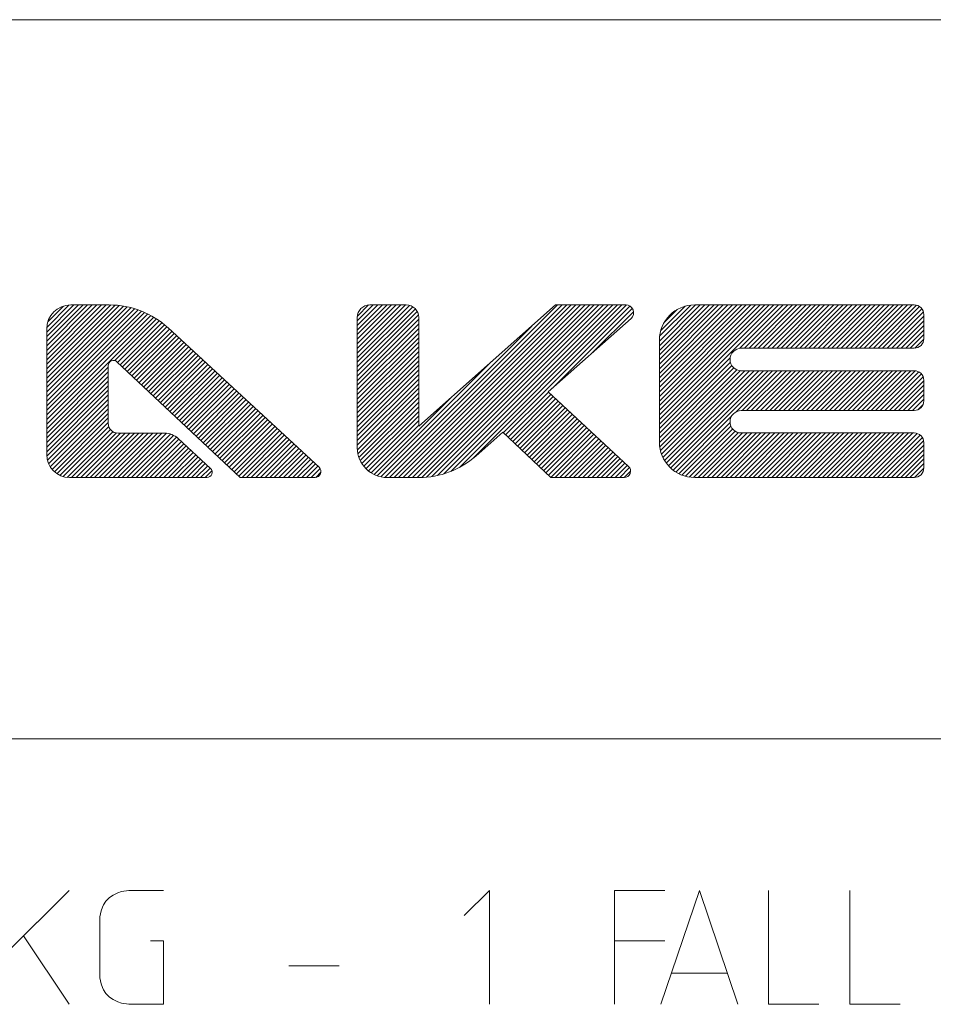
# Model space of a CAD drawing. Header units: millimetres. Extents: x 3 to 207, y 3 to 294.
# Tile 48 of 61: x 68 to 96, y 264 to 294. Entities that reach past the tile are written whole.
import ezdxf

# ---------------------------------------------------------------- set-up
doc = ezdxf.new("R2010")
doc.units = ezdxf.units.MM
doc.layers.add('1', color=7, linetype='CONTINUOUS', true_color=0xffffff)

msp = doc.modelspace()

# ---------------------------------------------------------------- linework, layer by layer
at = {"layer": '1', "color": 7, "linetype": 'Continuous', "lineweight": 18}
for p, q in [((3, 294), (105, 294)), ((3, 271.910217), (207, 271.910217))]:
    msp.add_line(p, q, dxfattribs=at)
at = {"layer": '1', "color": 251, "linetype": 'Continuous', "lineweight": 13}
for p, q in [((68.331215, 283.416565), (70.154472, 285.239838)), ((68.331215, 283.557983), (70.013046, 285.239838)), ((68.331215, 283.699432), (69.87162, 285.239838)), ((68.331215, 283.84082), (69.730209, 285.239838)), ((68.331215, 283.982269), (69.588783, 285.239838)), ((68.331215, 284.123688), (69.447357, 285.239838)), ((68.331215, 284.265106), (69.305939, 285.239838)), ((68.331215, 284.406525), (69.16452, 285.239838)), ((68.331215, 283.275177), (70.295532, 285.239471)), ((68.331215, 283.133728), (70.431252, 285.233765)), ((68.331215, 282.99231), (70.560738, 285.221832)), ((68.331215, 282.850891), (70.684692, 285.204376)), ((68.331215, 282.709473), (70.803688, 285.181946)), ((68.332748, 284.549469), (69.021561, 285.238281)), ((68.365227, 284.723389), (68.847664, 285.205811)), ((77.867821, 283.760803), (79.346863, 285.239838)), ((77.867821, 283.902222), (79.205437, 285.239838)), ((77.867821, 284.04364), (79.064011, 285.239838)), ((77.867821, 284.185059), (78.922592, 285.239838)), ((77.867821, 284.326477), (78.781174, 285.239838)), ((77.867821, 284.467896), (78.639748, 285.239838)), ((77.867821, 284.609314), (78.498329, 285.239838)), ((77.867821, 284.750763), (78.356911, 285.239838)), ((77.867821, 283.619354), (79.474503, 285.226044)), ((77.867821, 283.477966), (79.573036, 285.183167)), ((77.869537, 284.89389), (78.213776, 285.238129)), ((78.715683, 279.941742), (84.013763, 285.239838)), ((78.854584, 279.939209), (84.155182, 285.239838)), ((78.99601, 279.939209), (84.2966, 285.239838)), ((79.137428, 279.939209), (84.438026, 285.239838)), ((79.278847, 279.939209), (84.579453, 285.239838)), ((79.420273, 279.939209), (84.720871, 285.239838)), ((79.561691, 279.939209), (84.862289, 285.239838)), ((79.70311, 279.939209), (85.003716, 285.239838)), ((79.845726, 279.94043), (85.145134, 285.239838)), ((79.995995, 279.94928), (85.286552, 285.239838)), ((80.156487, 279.968353), (85.427979, 285.239838)), ((80.329948, 280.000397), (85.569397, 285.239838)), ((80.52092, 280.049927), (85.710815, 285.239838)), ((80.737961, 280.125549), (85.852242, 285.239838)), ((81.001831, 280.247986), (85.99366, 285.239838)), ((81.423233, 280.527985), (86.134064, 285.2388)), ((82.350586, 281.313904), (86.239845, 285.203156)), ((87.143356, 281.581177), (90.801987, 285.239838)), ((87.143356, 281.722626), (90.660568, 285.239838)), ((87.143356, 281.864044), (90.51915, 285.239838)), ((87.143356, 282.005463), (90.377724, 285.239838)), ((87.143356, 282.146881), (90.236305, 285.239838)), ((87.143356, 282.2883), (90.094879, 285.239838)), ((87.143356, 282.429718), (89.953461, 285.239838)), ((87.143356, 282.571136), (89.812042, 285.239838)), ((87.143356, 282.712585), (89.670609, 285.239838)), ((87.143356, 282.853973), (89.529198, 285.239838)), ((87.143356, 282.995422), (89.387779, 285.239838)), ((87.143356, 283.136841), (89.246346, 285.239838)), ((87.143356, 283.278229), (89.104935, 285.239838)), ((87.143356, 283.419678), (88.963516, 285.239838)), ((87.143356, 283.561096), (88.822083, 285.239838)), ((87.143356, 283.702515), (88.680664, 285.239838)), ((87.143356, 283.843933), (88.539253, 285.239838)), ((87.143356, 283.985352), (88.39782, 285.239838)), ((87.143356, 284.12677), (88.256401, 285.239838)), ((87.150085, 284.274933), (88.108261, 285.233093)), ((87.184685, 284.450958), (87.932228, 285.198486)), ((89.611122, 283.907532), (90.943413, 285.239838)), ((89.755875, 283.910889), (91.084831, 285.239838)), ((89.897308, 283.910889), (91.22625, 285.239838)), ((90.038727, 283.910889), (91.367676, 285.239838)), ((90.180145, 283.910889), (91.509094, 285.239838)), ((90.321571, 283.910889), (91.650513, 285.239838)), ((90.46299, 283.910889), (91.791939, 285.239838)), ((90.604408, 283.910889), (91.933357, 285.239838)), ((90.745834, 283.910889), (92.074776, 285.239838)), ((90.887253, 283.910889), (92.216202, 285.239838)), ((91.028671, 283.910889), (92.35762, 285.239838)), ((91.170097, 283.910889), (92.499039, 285.239838)), ((91.311516, 283.910889), (92.640465, 285.239838)), ((91.452934, 283.910889), (92.781883, 285.239838)), ((91.59436, 283.910889), (92.923309, 285.239838)), ((91.735779, 283.910889), (93.064728, 285.239838)), ((91.877205, 283.910889), (93.206146, 285.239838)), ((92.018623, 283.910889), (93.34758, 285.239838)), ((92.160042, 283.910889), (93.488991, 285.239838)), ((92.301468, 283.910889), (93.630409, 285.239838)), ((92.442886, 283.910889), (93.771843, 285.239838)), ((92.584305, 283.910889), (93.913261, 285.239838)), ((92.725731, 283.910889), (94.054672, 285.239838)), ((92.867149, 283.910889), (94.196106, 285.239838)), ((93.008568, 283.910889), (94.337524, 285.239838)), ((93.149994, 283.910889), (94.478935, 285.239838)), ((93.291412, 283.910889), (94.620369, 285.239838)), ((93.432831, 283.910889), (94.761787, 285.239838)), ((93.574257, 283.910889), (94.903206, 285.239838)), ((93.715675, 283.910889), (95.036758, 285.231964)), ((93.857094, 283.910889), (95.134834, 285.188629)), ((68.331215, 282.568054), (70.918167, 285.154999)), ((68.331215, 282.426605), (71.028481, 285.123901)), ((68.331215, 282.285217), (71.134933, 285.088928)), ((68.331215, 282.143768), (71.237755, 285.050323)), ((68.331215, 282.00235), (71.337143, 285.008301)), ((68.331215, 281.860931), (71.433273, 284.963013)), ((68.331215, 281.719513), (71.526268, 284.914581)), ((77.867821, 283.336548), (79.650978, 285.11969)), ((77.867821, 283.195099), (79.710045, 285.037323)), ((77.867821, 283.053711), (79.747345, 284.933197)), ((83.861771, 282.683685), (86.311882, 285.133789)), ((85.094292, 283.77478), (86.351158, 285.031647)), ((87.288017, 284.695709), (87.687469, 285.095154)), ((93.998528, 283.910889), (95.206566, 285.118927)), ((94.139938, 283.910889), (95.252357, 285.023285)), ((94.281372, 283.910889), (95.262589, 284.89209)), ((68.331215, 281.578094), (71.616257, 284.863129)), ((70.423241, 283.528717), (71.703323, 284.808807)), ((70.508736, 283.472778), (71.78756, 284.751587)), ((70.581696, 283.404327), (71.869011, 284.69162)), ((70.654648, 283.335846), (71.947731, 284.628906)), ((77.867821, 282.912262), (79.754868, 284.799316)), ((77.867821, 282.770844), (79.754868, 284.657898)), ((78.592003, 279.959503), (83.224434, 284.591919)), ((94.422791, 283.910889), (95.262589, 284.750702)), ((94.564201, 283.910889), (95.262589, 284.609253)), ((70.7276, 283.267365), (72.023758, 284.563538)), ((70.80056, 283.198914), (72.097534, 284.49588)), ((70.873512, 283.130463), (72.171059, 284.427979)), ((70.946465, 283.061981), (72.244583, 284.360107)), ((71.019417, 282.9935), (72.3181, 284.292206)), ((77.867821, 282.629425), (79.754868, 284.516479)), ((77.867821, 282.488007), (79.754868, 284.375031)), ((94.705635, 283.910889), (95.262589, 284.467834)), ((94.847054, 283.910889), (95.262589, 284.326416)), ((71.092377, 282.925049), (72.391624, 284.224304)), ((71.165337, 282.856598), (72.465141, 284.156403)), ((71.238281, 282.788116), (72.538666, 284.088501)), ((71.311241, 282.719635), (72.61219, 284.020599)), ((77.867821, 282.346588), (79.754868, 284.233643)), ((77.867821, 282.205139), (79.754868, 284.092194)), ((94.989151, 283.91156), (95.261909, 284.184326)), ((71.384193, 282.651184), (72.685707, 283.952698)), ((71.457153, 282.582733), (72.759232, 283.884796)), ((71.530106, 282.514252), (72.832756, 283.816895)), ((71.603058, 282.44577), (72.906273, 283.748993)), ((71.676018, 282.377319), (72.979797, 283.681091)), ((77.867821, 282.063751), (79.754868, 283.950775)), ((77.867821, 281.922302), (79.754868, 283.809387)), ((77.867821, 281.780884), (79.754868, 283.667938)), ((71.74897, 282.308838), (73.053322, 283.61319)), ((71.821922, 282.240387), (73.126839, 283.545319)), ((71.894875, 282.171906), (73.200363, 283.477417)), ((71.967834, 282.103455), (73.273888, 283.409515)), ((77.867821, 281.639465), (79.754868, 283.52652)), ((77.867821, 281.498047), (79.754868, 283.385101)), ((78.481552, 279.990479), (81.991913, 283.500824)), ((87.143356, 281.439789), (89.316673, 283.613098)), ((87.143356, 281.29834), (89.324196, 283.479187)), ((87.143356, 281.156921), (89.366837, 283.380432)), ((68.331215, 281.436676), (70.218132, 283.323608)), ((68.331215, 281.295258), (70.218132, 283.182159)), ((72.040787, 282.034973), (73.347404, 283.341583)), ((72.113739, 281.966522), (73.420929, 283.273682)), ((72.186699, 281.898041), (73.494453, 283.20578)), ((72.259651, 281.82959), (73.56797, 283.137909)), ((72.332603, 281.761108), (73.641495, 283.070007)), ((77.867821, 281.356628), (79.754868, 283.243683)), ((77.867821, 281.21521), (79.754868, 283.102264)), ((87.143387, 281.015533), (89.432167, 283.304321)), ((87.152603, 280.883362), (89.518547, 283.249298)), ((87.175056, 280.764374), (89.631256, 283.220581)), ((87.20797, 280.655853), (89.771561, 283.219452)), ((87.249702, 280.556183), (89.912987, 283.219452)), ((87.29924, 280.464294), (90.054405, 283.219452)), ((87.355919, 280.379547), (90.195824, 283.219452)), ((87.419357, 280.301544), (90.33725, 283.219452)), ((87.489349, 280.230133), (90.478668, 283.219452)), ((87.56588, 280.165222), (90.620087, 283.219452)), ((89.502716, 281.960663), (90.761513, 283.219452)), ((89.681503, 281.998016), (90.902931, 283.219452)), ((89.822922, 281.998016), (91.04435, 283.219452)), ((89.964348, 281.998016), (91.185776, 283.219452)), ((90.105766, 281.998016), (91.327194, 283.219452)), ((90.247185, 281.998016), (91.46862, 283.219452)), ((90.388618, 281.998016), (91.610039, 283.219452)), ((90.530029, 281.998016), (91.751457, 283.219452)), ((90.671448, 281.998016), (91.892883, 283.219452)), ((90.812881, 281.998016), (92.034302, 283.219452)), ((90.9543, 281.998016), (92.17572, 283.219452)), ((91.095711, 281.998016), (92.317146, 283.219452)), ((91.237144, 281.998016), (92.458565, 283.219452)), ((91.378563, 281.998016), (92.599983, 283.219452)), ((91.519974, 281.998016), (92.741409, 283.219452)), ((91.661407, 281.998016), (92.882828, 283.219452)), ((91.802826, 281.998016), (93.024246, 283.219452)), ((91.944244, 281.998016), (93.165672, 283.219452)), ((92.08567, 281.998016), (93.307091, 283.219452)), ((92.227089, 281.998016), (93.448509, 283.219452)), ((92.368507, 281.998016), (93.589935, 283.219452)), ((92.509933, 281.998016), (93.731354, 283.219452)), ((92.651352, 281.998016), (93.872772, 283.219452)), ((92.792778, 281.998016), (94.014206, 283.219452)), ((92.934196, 281.998016), (94.155617, 283.219452)), ((93.075615, 281.998016), (94.29705, 283.219452)), ((93.217041, 281.998016), (94.438469, 283.219452)), ((93.358459, 281.998016), (94.579887, 283.219452)), ((93.499878, 281.998016), (94.721313, 283.219452)), ((93.641304, 281.998016), (94.862732, 283.219452)), ((93.782722, 281.998016), (95.002289, 283.21759)), ((93.924141, 281.998016), (95.109741, 283.183624)), ((94.065567, 281.998016), (95.188515, 283.120972)), ((68.331215, 281.153839), (70.218132, 283.040771)), ((68.331215, 281.012421), (70.218132, 282.899323)), ((72.405563, 281.692657), (73.715019, 283.002106)), ((72.478516, 281.624176), (73.788536, 282.934204)), ((72.551468, 281.555695), (73.862061, 282.866302)), ((72.62442, 281.487244), (73.935585, 282.798401)), ((77.867821, 281.073792), (79.754868, 282.960815)), ((77.867821, 280.932373), (79.754868, 282.819427)), ((94.206985, 281.998016), (95.242294, 283.033325)), ((94.348404, 281.998016), (95.262589, 282.912201)), ((94.48983, 281.998016), (95.262589, 282.770782)), ((68.331215, 280.871002), (70.218132, 282.757904)), ((68.331215, 280.729553), (70.218132, 282.616486)), ((68.333069, 280.590027), (70.218132, 282.475067)), ((72.69738, 281.418793), (74.009109, 282.730499)), ((72.770332, 281.350311), (74.082626, 282.662598)), ((72.843285, 281.28183), (74.156151, 282.594696)), ((72.916245, 281.213379), (74.229675, 282.526794)), ((72.989197, 281.144928), (74.303192, 282.458893)), ((77.869919, 280.79303), (79.754868, 282.677979)), ((77.886971, 280.668671), (79.754868, 282.53656)), ((82.423439, 281.245331), (83.737114, 282.559021)), ((82.496277, 281.176758), (83.810555, 282.491058)), ((94.631248, 281.998016), (95.262589, 282.629364)), ((94.772667, 281.998016), (95.262589, 282.487946)), ((68.352806, 280.468323), (70.218132, 282.333649)), ((68.388725, 280.362823), (70.218132, 282.19223)), ((73.062149, 281.076447), (74.376717, 282.390991)), ((73.135109, 281.007965), (74.450241, 282.32312)), ((73.208061, 280.939514), (74.523758, 282.255219)), ((73.281021, 280.871063), (74.597275, 282.187317)), ((77.917419, 280.557678), (79.754868, 282.395142)), ((77.958595, 280.457458), (79.754868, 282.253723)), ((78.381752, 280.032104), (80.759399, 282.409729)), ((82.56913, 281.108185), (83.883995, 282.423065)), ((82.641968, 281.039612), (83.957436, 282.355072)), ((82.714813, 280.971039), (84.030876, 282.287079)), ((82.787666, 280.902435), (84.104317, 282.219116)), ((94.914093, 281.998016), (95.262589, 282.346527)), ((95.075386, 282.017883), (95.242706, 282.185211)), ((68.437332, 280.269989), (70.218132, 282.050812)), ((68.49691, 280.188171), (70.218132, 281.909363)), ((73.353966, 280.802582), (74.670807, 282.119415)), ((73.426926, 280.7341), (74.744324, 282.051514)), ((73.499878, 280.665649), (74.817841, 281.983612)), ((73.572838, 280.597198), (74.891373, 281.91571)), ((78.00901, 280.366455), (79.754868, 282.112305)), ((78.06778, 280.283813), (79.754868, 281.970886)), ((82.860504, 280.833893), (84.177757, 282.151123)), ((82.933357, 280.765289), (84.251198, 282.08316)), ((83.006195, 280.696747), (84.324638, 282.015167)), ((83.079041, 280.628143), (84.398079, 281.947174)), ((83.151886, 280.559601), (84.471527, 281.879211)), ((68.566719, 280.116547), (70.218132, 281.767975)), ((68.646721, 280.055115), (70.218132, 281.626526)), ((73.64579, 280.528717), (74.96489, 281.847809)), ((73.718742, 280.460236), (75.038414, 281.779907)), ((73.791702, 280.391785), (75.111931, 281.712006)), ((73.864655, 280.323303), (75.185455, 281.644104)), ((73.937607, 280.254852), (75.25898, 281.576202)), ((78.134445, 280.209045), (79.754868, 281.829468)), ((78.208855, 280.142029), (79.754868, 281.688049)), ((83.224731, 280.490997), (84.54496, 281.811218)), ((83.297577, 280.422424), (84.618401, 281.743256)), ((83.370422, 280.353851), (84.691841, 281.675262)), ((83.443268, 280.285278), (84.765282, 281.6073)), ((87.649101, 280.107056), (89.3507, 281.808655)), ((87.739357, 280.055878), (89.314026, 281.630554)), ((68.737503, 280.004486), (70.235153, 281.502136)), ((68.840576, 279.966125), (70.285851, 281.411407)), ((68.959007, 279.943146), (70.361038, 281.345184)), ((69.096512, 279.939209), (70.462563, 281.305267)), ((69.23793, 279.939209), (70.598358, 281.299652)), ((69.379356, 279.939209), (70.739777, 281.299652)), ((69.520775, 279.939209), (70.881203, 281.299652)), ((69.662193, 279.939209), (71.022621, 281.299652)), ((69.803619, 279.939209), (71.16404, 281.299652)), ((69.945038, 279.939209), (71.305466, 281.299652)), ((70.086464, 279.939209), (71.446884, 281.299652)), ((70.227882, 279.939209), (71.588303, 281.299652)), ((70.369301, 279.939209), (71.729729, 281.299652)), ((70.510727, 279.939209), (71.871147, 281.299652)), ((70.652145, 279.939209), (72.00946, 281.29657)), ((70.793564, 279.939209), (72.127266, 281.272919)), ((74.010567, 280.186371), (75.332497, 281.508301)), ((74.083519, 280.11792), (75.406021, 281.44043)), ((74.156471, 280.049438), (75.479546, 281.372528)), ((74.229424, 279.980988), (75.553062, 281.304626)), ((78.291138, 280.082886), (79.754868, 281.546631)), ((83.516113, 280.216705), (84.83873, 281.539307)), ((83.588959, 280.148132), (84.912163, 281.471313)), ((83.661804, 280.079559), (84.985603, 281.403351)), ((83.73465, 280.010956), (85.059052, 281.335388)), ((83.807495, 279.942383), (85.132484, 281.267395)), ((87.83725, 280.01236), (89.341209, 281.516296)), ((87.943687, 279.977386), (89.395218, 281.428894)), ((88.060165, 279.952423), (89.470367, 281.36261)), ((88.189117, 279.939972), (89.56797, 281.318817)), ((88.329819, 279.939209), (89.697182, 281.30661)), ((88.47123, 279.939209), (89.8386, 281.30661)), ((88.612663, 279.939209), (89.980026, 281.30661)), ((88.754082, 279.939209), (90.121445, 281.30661)), ((88.895508, 279.939209), (90.262863, 281.30661)), ((89.036926, 279.939209), (90.404297, 281.30661)), ((89.178345, 279.939209), (90.545708, 281.30661)), ((89.319771, 279.939209), (90.687126, 281.30661)), ((89.461189, 279.939209), (90.82856, 281.30661)), ((89.602608, 279.939209), (90.969978, 281.30661)), ((89.744034, 279.939209), (91.111389, 281.30661)), ((89.885452, 279.939209), (91.252823, 281.30661)), ((90.026871, 279.939209), (91.394241, 281.30661)), ((90.168297, 279.939209), (91.53566, 281.30661)), ((90.309715, 279.939209), (91.677086, 281.30661)), ((90.451134, 279.939209), (91.818504, 281.30661)), ((90.59256, 279.939209), (91.959923, 281.30661)), ((90.733978, 279.939209), (92.101349, 281.30661)), ((90.875397, 279.939209), (92.242767, 281.30661)), ((91.016823, 279.939209), (92.384193, 281.30661)), ((91.158241, 279.939209), (92.525612, 281.30661)), ((91.299667, 279.939209), (92.66703, 281.30661)), ((91.441086, 279.939209), (92.808456, 281.30661)), ((91.582504, 279.939209), (92.949875, 281.30661)), ((91.72393, 279.939209), (93.091293, 281.30661)), ((91.865349, 279.939209), (93.232719, 281.30661)), ((92.006767, 279.939209), (93.374138, 281.30661)), ((92.148201, 279.939209), (93.515556, 281.30661)), ((92.289612, 279.939209), (93.656982, 281.30661)), ((92.43103, 279.939209), (93.798401, 281.30661)), ((92.572464, 279.939209), (93.939819, 281.30661)), ((92.713882, 279.939209), (94.081245, 281.30661)), ((92.855293, 279.939209), (94.222664, 281.30661)), ((92.996727, 279.939209), (94.364082, 281.30661)), ((93.138145, 279.939209), (94.505508, 281.30661)), ((93.279556, 279.939209), (94.646927, 281.30661)), ((93.42099, 279.939209), (94.788345, 281.30661)), ((93.562408, 279.939209), (94.929771, 281.30661)), ((93.703827, 279.939209), (95.057579, 281.292969)), ((70.93499, 279.939209), (72.228027, 281.232269)), ((71.076416, 279.939209), (72.315338, 281.178162)), ((71.217834, 279.939209), (72.39138, 281.112762)), ((71.359253, 279.939209), (72.464897, 281.044861)), ((71.500679, 279.939209), (72.538414, 280.976959)), ((74.329102, 279.939209), (75.626587, 281.236725)), ((74.47052, 279.939209), (75.700111, 281.168823)), ((74.611946, 279.939209), (75.773628, 281.100922)), ((74.753365, 279.939209), (75.847153, 281.03302)), ((74.894783, 279.939209), (75.920677, 280.965118)), ((83.945755, 279.939209), (85.205925, 281.199402)), ((84.087173, 279.939209), (85.279373, 281.131409)), ((84.2286, 279.939209), (85.352806, 281.063446)), ((84.370018, 279.939209), (85.426254, 280.995453)), ((93.845253, 279.939209), (95.150177, 281.244141)), ((93.986671, 279.939209), (95.217293, 281.16983)), ((94.128098, 279.939209), (95.257339, 281.068481)), ((71.642097, 279.939209), (72.611938, 280.909088)), ((71.783516, 279.939209), (72.685463, 280.841187)), ((71.924942, 279.939209), (72.75898, 280.773285)), ((72.06636, 279.939209), (72.832504, 280.705383)), ((75.036209, 279.939209), (75.994194, 280.897217)), ((75.177628, 279.939209), (76.067719, 280.829315)), ((75.319054, 279.939209), (76.141243, 280.761414)), ((75.460472, 279.939209), (76.21476, 280.693512)), ((84.511436, 279.939209), (85.499687, 280.92749)), ((84.652863, 279.939209), (85.573128, 280.859497)), ((84.794281, 279.939209), (85.646576, 280.791504)), ((84.935699, 279.939209), (85.720009, 280.723541)), ((85.077126, 279.939209), (85.793457, 280.655548)), ((94.269516, 279.939209), (95.262589, 280.932312)), ((94.410934, 279.939209), (95.262589, 280.790894)), ((94.552361, 279.939209), (95.262589, 280.649475)), ((72.207779, 279.939209), (72.906029, 280.637482)), ((72.349205, 279.939209), (72.979546, 280.56958)), ((72.490623, 279.939209), (73.05307, 280.501678)), ((72.632042, 279.939209), (73.126595, 280.433777)), ((72.773468, 279.939209), (73.200111, 280.365875)), ((75.601891, 279.939209), (76.288284, 280.625641)), ((75.743317, 279.939209), (76.361809, 280.557739)), ((75.884735, 279.939209), (76.435326, 280.489838)), ((76.026161, 279.939209), (76.50885, 280.421906)), ((76.16758, 279.939209), (76.582375, 280.354004)), ((85.218552, 279.939209), (85.866898, 280.587585)), ((85.359962, 279.939209), (85.940331, 280.519592)), ((85.501389, 279.939209), (86.013779, 280.45163)), ((85.642815, 279.939209), (86.087219, 280.383636)), ((94.693779, 279.939209), (95.262589, 280.508026)), ((94.835197, 279.939209), (95.262589, 280.366638)), ((72.914886, 279.939209), (73.273636, 280.297974)), ((73.056305, 279.939209), (73.34716, 280.230072)), ((73.197731, 279.939209), (73.404984, 280.146484)), ((76.309006, 279.939209), (76.655891, 280.286102)), ((76.450424, 279.939209), (76.724716, 280.213531)), ((76.59314, 279.940521), (76.750206, 280.097595)), ((85.784233, 279.939209), (86.160652, 280.315643)), ((85.925652, 279.939209), (86.229668, 280.243256)), ((86.067108, 279.93927), (86.260979, 280.133118)), ((94.976715, 279.939331), (95.262489, 280.225098))]:
    msp.add_line(p, q, dxfattribs=at)
at = {"layer": '1', "color": 87, "linetype": 'Continuous', "lineweight": 13}
for p, q in [((69.069122, 285.239838), (70.251831, 285.239838)), ((78.24987, 285.239838), (79.372826, 285.239838)), ((79.754868, 281.520447), (83.956322, 285.239838)), ((83.956322, 285.239838), (86.111908, 285.239838)), ((88.22892, 285.239838), (94.969254, 285.239838)), ((95.262589, 284.204224), (95.262589, 284.946503)), ((77.867821, 280.85498), (77.867821, 284.857788)), ((79.754868, 284.857788), (79.754868, 281.520447)), ((86.272034, 284.817383), (83.729218, 282.566315)), ((68.331215, 284.501923), (68.331215, 280.641052)), ((72.056145, 284.534119), (76.693657, 280.251251)), ((87.143356, 284.154266), (87.143356, 281.024811)), ((89.65905, 283.910889), (94.969254, 283.910889)), ((70.218132, 283.374207), (70.218132, 281.602173)), ((74.273911, 279.939209), (70.488876, 283.491425)), ((94.969254, 283.219452), (89.65905, 283.219452)), ((95.262589, 282.291382), (95.262589, 282.926117)), ((83.729218, 282.566315), (86.197731, 280.281342)), ((89.65905, 281.998016), (94.969254, 281.998016)), ((70.520645, 281.299652), (71.947594, 281.299652)), ((81.506592, 280.598724), (82.333084, 281.330383)), ((83.810852, 279.939209), (82.333084, 281.330383)), ((94.969254, 281.30661), (89.65905, 281.30661)), ((72.366379, 281.135864), (73.360176, 280.218079)), ((95.262589, 280.232544), (95.262589, 281.013275)), ((73.251122, 279.939209), (69.033043, 279.939209)), ((74.273911, 279.939209), (76.571625, 279.939209)), ((79.766655, 279.939209), (78.783546, 279.939209)), ((86.063705, 279.939209), (83.810852, 279.939209)), ((94.969254, 279.939209), (88.22892, 279.939209))]:
    msp.add_line(p, q, dxfattribs=at)
at = {"layer": '1', "color": 87, "linetype": 'Continuous', "lineweight": 18}
for p, q in [((69.021835, 267.258484), (67.069206, 265.305847)), ((70.261574, 267.037415), (70.151047, 266.92688)), ((70.372101, 267.111115), (70.261574, 267.037415)), ((70.519463, 267.184784), (70.372101, 267.111115)), ((70.62999, 267.221619), (70.519463, 267.184784)), ((70.851044, 267.258484), (70.62999, 267.221619)), ((70.924728, 267.258484), (70.851044, 267.258484)), ((71.919464, 267.258484), (70.924728, 267.258484)), ((81.1521, 266.484772), (81.925781, 267.258484)), ((81.925781, 267.258484), (81.925781, 263.758484)), ((87.315781, 267.258484), (85.768417, 267.258484)), ((85.768417, 267.258484), (85.768417, 263.758484)), ((88.371315, 267.258484), (87.192368, 263.758484)), ((89.550255, 263.758484), (88.371315, 267.258484)), ((90.495255, 267.258484), (90.495255, 263.758484)), ((92.987633, 267.258484), (92.987633, 263.758484)), ((70.04052, 266.742706), (70.003677, 266.632172)), ((70.077362, 266.816376), (70.04052, 266.742706)), ((70.151047, 266.92688), (70.077362, 266.816376)), ((70.003677, 266.632172), (69.966835, 266.447937)), ((69.966835, 266.447937), (69.966835, 264.569)), ((69.021835, 263.758484), (67.621834, 265.858459)), ((71.919464, 265.711121), (71.514206, 265.711121)), ((71.919464, 263.758484), (71.919464, 265.711121)), ((85.768417, 265.711121), (87.315781, 265.711121)), ((77.309464, 264.937439), (75.762093, 264.937439)), ((89.218681, 264.71637), (87.523941, 264.71637)), ((69.966835, 264.569), (70.003677, 264.384796)), ((70.003677, 264.384796), (70.04052, 264.274261)), ((70.04052, 264.274261), (70.077362, 264.200592)), ((70.077362, 264.200592), (70.151047, 264.090057)), ((70.151047, 264.090057), (70.261574, 263.979523)), ((70.261574, 263.979523), (70.372101, 263.905853)), ((70.372101, 263.905853), (70.519463, 263.832153)), ((70.519463, 263.832153), (70.62999, 263.795319)), ((70.62999, 263.795319), (70.851044, 263.758484)), ((70.851044, 263.758484), (70.924728, 263.758484)), ((70.924728, 263.758484), (71.919464, 263.758484)), ((90.495255, 263.758484), (92.042625, 263.758484)), ((92.987633, 263.758484), (94.534996, 263.758484))]:
    msp.add_line(p, q, dxfattribs=at)
at = {"layer": '1', "color": 87, "linetype": 'Continuous', "lineweight": 13}
for centre, radius, start, end in [((69.069122, 284.501923), 0.737903, 90, 180), ((70.251831, 282.580414), 2.659427, 47.276694, 90), ((78.24987, 284.857788), 0.382042, 90, 180), ((79.372826, 284.857788), 0.382042, 0, 90), ((86.111908, 284.99826), 0.241572, 311.517123, 90), ((88.22892, 284.154266), 1.085565, 90, 180), ((94.969254, 284.946503), 0.293335, 0, 90), ((94.969254, 284.204224), 0.293335, 270, 0), ((89.65905, 283.565186), 0.345714, 90, 270), ((70.378876, 283.374207), 0.160742, 46.817664, 180), ((94.969254, 282.926117), 0.293335, 0, 90), ((94.969254, 282.291382), 0.293335, 270, 0), ((89.65905, 281.652313), 0.345714, 90, 270), ((70.520645, 281.602173), 0.302511, 180, 270), ((71.947594, 280.682404), 0.617264, 47.276693, 90), ((94.969254, 281.013275), 0.293335, 0, 90), ((88.22892, 281.024811), 1.085565, 180, 270), ((78.783546, 280.85498), 0.915729, 180, 270), ((69.033043, 280.641052), 0.701828, 180, 270), ((79.766655, 282.564178), 2.624949, 270, 311.517123), ((73.251122, 280.099976), 0.160742, 270, 47.276692), ((76.571625, 280.11911), 0.179874, 270, 47.276693), ((86.063705, 280.136536), 0.197307, 270, 47.210983), ((94.969254, 280.232544), 0.293335, 270, 0)]:
    msp.add_arc(centre, radius, start, end, dxfattribs=at)

doc.saveas('drawing.dxf')
